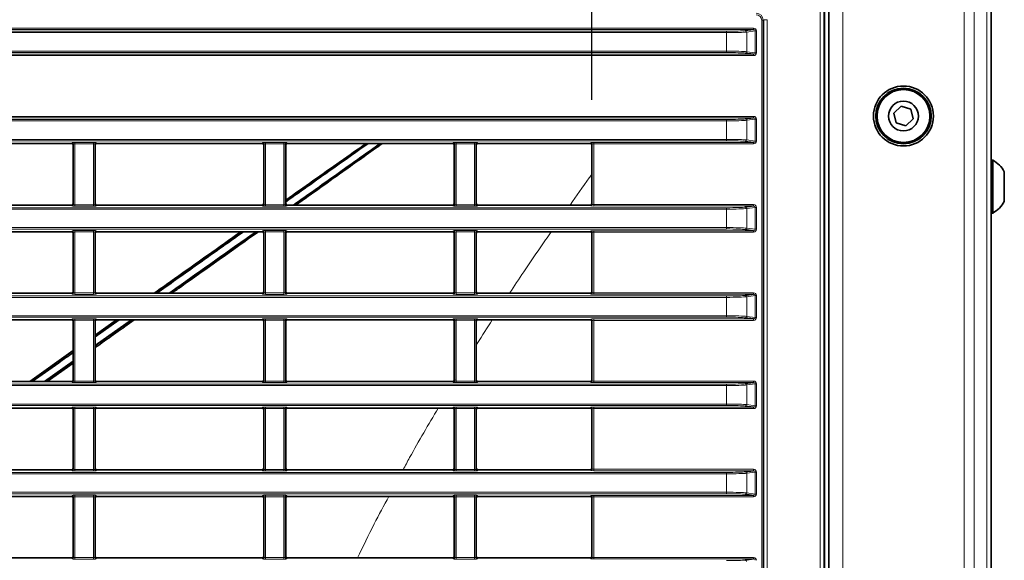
# Model space of a CAD drawing. Header units: millimetres. Extents: x 0 to 1118, y 0 to 864.
# Tile 94 of 172: x 638 to 673, y 377 to 396. Entities that reach past the tile are written whole.
import ezdxf

# ---------------------------------------------------------------- set-up
doc = ezdxf.new("R2010")
doc.units = ezdxf.units.MM
doc.layers.add('ALPHAREV', color=7, linetype='Continuous', lineweight=25)
doc.styles.add('SLDTEXTSTYLE0', font='TXT', dxfattribs={"width": 0.605})
doc.dimstyles.new('SLDDIMSTYLE0', dxfattribs={"dimtxt": 3.175, "dimasz": 4.572, "dimexe": 0, "dimexo": 0.0625, "dimgap": 0.79375, "dimtad": 0, "dimtih": 1, "dimtoh": 1, "dimdec": 1, "dimlfac": 4, "dimrnd": 1e-09, "dimzin": 12, "dimdsep": 46, "dimtxsty": 'SLDTEXTSTYLE0', "dimsah": 1, "dimcen": 0.09, "dimadec": 0, "dimazin": 3, "dimtfac": 1, "dimtofl": 0, "dimtmove": 0, "dimatfit": 3, "dimfxl": 1, "dimfrac": 2, "dimtolj": 1, "dimtzin": 12, "dimarcsym": 0})

# ---------------------------------------------------------------- blocks, each defined once
blk = doc.blocks.new('_D_6')
at = {"layer": 'ALPHAREV'}
for p, q in [((594.429, 424.932), (593.338, 424.932)), ((593.338, 424.932), (593.338, 420.059)), ((602.918, 424.932), (604.009, 424.932)), ((604.009, 424.932), (604.009, 420.059)), ((527.98, 393.285), (527.98, 424.096)), ((658.453, 393.285), (658.453, 424.096)), ((527.98, 422.495), (580.607, 422.495)), ((658.453, 422.495), (605.826, 422.495)), ((593.338, 420.059), (594.429, 420.059)), ((604.009, 420.059), (602.918, 420.059))]:
    blk.add_line(p, q, dxfattribs=at)
for points in [[(527.98, 422.495), (532.552, 421.733), (532.552, 423.257)], [(658.453, 422.495), (653.881, 423.257), (653.881, 421.733)]]:
    blk.add_solid(points, dxfattribs=at)
at = {"layer": 'ALPHAREV', "char_height": 3.175, "attachment_point": 1, "style": 'SLDTEXTSTYLE0'}
for s, insert in [('521.9', (581.332, 424.152)), ('20.5', (594.429, 424.152))]:
    blk.add_mtext(s, dxfattribs=dict(at, insert=insert))

msp = doc.modelspace()

# ---------------------------------------------------------------- linework, layer by layer
at = {"color": 7, "linetype": 'Continuous', "lineweight": 18}
for p, q in [((666.544, 321.157), (666.544, 400.758)), ((666.669, 400.758), (666.669, 321.157)), ((667.341, 322.082), (667.341, 399.832)), ((671.634, 322.082), (671.634, 399.832)), ((671.988, 322.082), (671.988, 399.832)), ((672.445, 322.082), (672.445, 399.832)), ((664.467, 396.096), (664.517, 396.096)), ((664.467, 325.819), (664.467, 396.096)), ((664.54, 396.118), (664.517, 396.096)), ((664.517, 396.096), (664.517, 325.819)), ((664.54, 325.796), (664.54, 396.118)), ((664.665, 396.118), (664.54, 396.118)), ((664.665, 396.118), (664.665, 325.796)), ((555.442, 395.709), (663.222, 395.709)), ((663.222, 395.659), (555.442, 395.659)), ((555.466, 395.82), (664.178, 395.82)), ((664.178, 395.77), (555.466, 395.77)), ((663.222, 395.709), (663.222, 395.659)), ((663.222, 395.005), (663.222, 395.659)), ((664.235, 395.721), (663.935, 395.68)), ((663.935, 395.68), (663.935, 394.984)), ((664.178, 395.77), (664.178, 395.82)), ((664.235, 394.944), (664.235, 395.721)), ((664.235, 395.721), (664.282, 395.721)), ((664.282, 395.721), (664.282, 394.944)), ((522.255, 394.895), (664.178, 394.895)), ((664.178, 394.845), (522.255, 394.845)), ((523.211, 395.005), (663.222, 395.005)), ((663.222, 394.955), (523.211, 394.955)), ((663.222, 394.955), (663.222, 395.005)), ((663.935, 394.984), (664.235, 394.944)), ((664.178, 394.895), (664.178, 394.845)), ((664.235, 394.944), (664.282, 394.944)), ((522.255, 392.695), (664.178, 392.695)), ((664.178, 392.645), (522.255, 392.645)), ((523.211, 392.584), (663.222, 392.584)), ((663.222, 392.534), (523.211, 392.534)), ((663.222, 392.534), (663.222, 392.584)), ((663.222, 391.88), (663.222, 392.534)), ((664.235, 392.596), (663.935, 392.555)), ((663.935, 392.555), (663.935, 391.859)), ((664.178, 392.645), (664.178, 392.695)), ((664.235, 391.819), (664.235, 392.596)), ((664.235, 392.596), (664.282, 392.596)), ((664.282, 392.596), (664.282, 391.819)), ((523.211, 391.88), (663.222, 391.88)), ((663.222, 391.83), (523.211, 391.83)), ((640.027, 391.735), (640.041, 391.77)), ((640.091, 391.72), (640.077, 391.685)), ((640.091, 389.569), (640.091, 391.72)), ((640.141, 391.774), (640.792, 391.774)), ((640.141, 391.724), (640.141, 391.774)), ((640.792, 391.724), (640.141, 391.724)), ((640.141, 391.724), (640.141, 389.565)), ((640.792, 391.724), (640.792, 391.774)), ((640.792, 389.565), (640.792, 391.724)), ((640.842, 391.72), (640.842, 389.569)), ((640.856, 391.685), (640.842, 391.72)), ((640.892, 391.77), (640.906, 391.735)), ((646.777, 391.735), (646.791, 391.77)), ((646.841, 391.72), (646.827, 391.685)), ((646.841, 389.569), (646.841, 391.72)), ((646.891, 391.774), (647.542, 391.774)), ((646.891, 391.724), (646.891, 391.774)), ((647.542, 391.724), (646.891, 391.724)), ((646.891, 391.724), (646.891, 389.565)), ((647.542, 391.724), (647.542, 391.774)), ((647.542, 389.565), (647.542, 391.724)), ((647.592, 391.72), (647.592, 389.569)), ((647.606, 391.685), (647.592, 391.72)), ((647.642, 391.77), (647.656, 391.735)), ((653.527, 391.735), (653.541, 391.77)), ((653.591, 391.72), (653.577, 391.685)), ((653.591, 389.569), (653.591, 391.72)), ((653.641, 391.774), (654.292, 391.774)), ((653.641, 391.724), (653.641, 391.774)), ((654.292, 391.724), (653.641, 391.724)), ((653.641, 391.724), (653.641, 389.565)), ((654.292, 391.724), (654.292, 391.774)), ((654.292, 389.565), (654.292, 391.724)), ((654.342, 391.72), (654.342, 389.569)), ((654.356, 391.685), (654.342, 391.72)), ((654.392, 391.77), (654.406, 391.735)), ((658.403, 391.735), (658.416, 391.766)), ((658.466, 391.716), (658.453, 391.685)), ((658.466, 389.574), (658.466, 391.716)), ((658.516, 391.77), (664.178, 391.77)), ((658.516, 391.77), (658.516, 391.72)), ((664.178, 391.72), (658.516, 391.72)), ((658.516, 391.72), (658.516, 389.57)), ((663.222, 391.83), (663.222, 391.88)), ((663.935, 391.859), (664.235, 391.819)), ((664.178, 391.77), (664.178, 391.72)), ((664.235, 391.819), (664.282, 391.819)), ((523.211, 389.459), (663.222, 389.459)), ((663.222, 389.409), (523.211, 389.409)), ((640.041, 389.519), (640.027, 389.554)), ((640.077, 389.604), (640.091, 389.569)), ((640.141, 389.515), (640.141, 389.565)), ((640.141, 389.565), (640.792, 389.565)), ((640.792, 389.515), (640.141, 389.515)), ((640.792, 389.515), (640.792, 389.565)), ((640.842, 389.569), (640.856, 389.604)), ((640.906, 389.554), (640.892, 389.519)), ((646.791, 389.519), (646.777, 389.554)), ((646.827, 389.604), (646.841, 389.569)), ((646.891, 389.515), (646.891, 389.565)), ((646.891, 389.565), (647.542, 389.565)), ((647.542, 389.515), (646.891, 389.515)), ((647.542, 389.515), (647.542, 389.565)), ((647.592, 389.569), (647.606, 389.604)), ((647.656, 389.554), (647.642, 389.519)), ((653.541, 389.519), (653.527, 389.554)), ((653.577, 389.604), (653.591, 389.569)), ((653.641, 389.515), (653.641, 389.565)), ((653.641, 389.565), (654.292, 389.565)), ((654.292, 389.515), (653.641, 389.515)), ((654.292, 389.515), (654.292, 389.565)), ((654.342, 389.569), (654.356, 389.604)), ((654.406, 389.554), (654.392, 389.519)), ((658.416, 389.524), (658.403, 389.554)), ((658.453, 389.604), (658.466, 389.574)), ((658.516, 389.52), (658.516, 389.57)), ((658.516, 389.57), (664.178, 389.57)), ((664.178, 389.52), (658.516, 389.52)), ((663.222, 389.409), (663.222, 389.459)), ((663.222, 388.755), (663.222, 389.409)), ((664.235, 389.471), (663.935, 389.43)), ((663.935, 389.43), (663.935, 388.734)), ((664.178, 389.52), (664.178, 389.57)), ((664.235, 388.694), (664.235, 389.471)), ((664.235, 389.471), (664.282, 389.471)), ((664.282, 389.471), (664.282, 388.694)), ((523.211, 388.755), (663.222, 388.755)), ((663.222, 388.705), (523.211, 388.705)), ((640.027, 388.61), (640.041, 388.645)), ((640.091, 388.595), (640.077, 388.56)), ((640.091, 386.444), (640.091, 388.595)), ((640.141, 388.649), (640.792, 388.649)), ((640.141, 388.649), (640.141, 388.599)), ((640.792, 388.599), (640.141, 388.599)), ((640.141, 388.599), (640.141, 386.44)), ((640.792, 388.649), (640.792, 388.599)), ((640.792, 386.44), (640.792, 388.599)), ((640.842, 388.595), (640.842, 386.444)), ((640.856, 388.56), (640.842, 388.595)), ((640.892, 388.645), (640.906, 388.61)), ((646.777, 388.61), (646.791, 388.645)), ((646.841, 388.595), (646.827, 388.56)), ((646.841, 386.444), (646.841, 388.595)), ((646.891, 388.649), (647.542, 388.649)), ((646.891, 388.649), (646.891, 388.599)), ((647.542, 388.599), (646.891, 388.599)), ((646.891, 388.599), (646.891, 386.44)), ((647.542, 388.649), (647.542, 388.599)), ((647.542, 386.44), (647.542, 388.599)), ((647.592, 388.595), (647.592, 386.444)), ((647.606, 388.56), (647.592, 388.595)), ((647.642, 388.645), (647.656, 388.61)), ((653.527, 388.61), (653.541, 388.645)), ((653.591, 388.595), (653.577, 388.56)), ((653.591, 386.444), (653.591, 388.595)), ((653.641, 388.649), (654.292, 388.649)), ((653.641, 388.649), (653.641, 388.599)), ((654.292, 388.599), (653.641, 388.599)), ((653.641, 388.599), (653.641, 386.44)), ((654.292, 388.649), (654.292, 388.599)), ((654.292, 386.44), (654.292, 388.599)), ((654.342, 388.595), (654.342, 386.444)), ((654.356, 388.56), (654.342, 388.595)), ((654.392, 388.645), (654.406, 388.61)), ((658.403, 388.61), (658.416, 388.641)), ((658.466, 388.591), (658.453, 388.56)), ((658.466, 386.449), (658.466, 388.591)), ((658.516, 388.645), (664.178, 388.645)), ((658.516, 388.645), (658.516, 388.595)), ((664.178, 388.595), (658.516, 388.595)), ((658.516, 388.595), (658.516, 386.445)), ((663.222, 388.705), (663.222, 388.755)), ((663.935, 388.734), (664.235, 388.694)), ((664.178, 388.645), (664.178, 388.595)), ((664.235, 388.694), (664.282, 388.694)), ((640.077, 386.479), (640.091, 386.444)), ((640.842, 386.444), (640.856, 386.479)), ((646.827, 386.479), (646.841, 386.444)), ((647.592, 386.444), (647.606, 386.479)), ((653.577, 386.479), (653.591, 386.444)), ((654.342, 386.444), (654.356, 386.479)), ((658.453, 386.479), (658.466, 386.449)), ((523.211, 386.334), (663.222, 386.334)), ((663.222, 386.284), (523.211, 386.284)), ((640.041, 386.394), (640.027, 386.429)), ((640.141, 386.44), (640.792, 386.44)), ((640.141, 386.44), (640.141, 386.39)), ((640.792, 386.39), (640.141, 386.39)), ((640.792, 386.44), (640.792, 386.39)), ((640.906, 386.429), (640.892, 386.394)), ((646.791, 386.394), (646.777, 386.429)), ((646.891, 386.44), (646.891, 386.39)), ((646.891, 386.44), (647.542, 386.44)), ((647.542, 386.39), (646.891, 386.39)), ((647.542, 386.44), (647.542, 386.39)), ((647.656, 386.429), (647.642, 386.394)), ((653.541, 386.394), (653.527, 386.429)), ((653.641, 386.44), (654.292, 386.44)), ((653.641, 386.44), (653.641, 386.39)), ((654.292, 386.39), (653.641, 386.39)), ((654.292, 386.44), (654.292, 386.39)), ((654.406, 386.429), (654.392, 386.394)), ((658.416, 386.399), (658.403, 386.429)), ((658.516, 386.395), (658.516, 386.445)), ((658.516, 386.445), (664.178, 386.445)), ((664.178, 386.395), (658.516, 386.395)), ((663.222, 386.284), (663.222, 386.334)), ((663.222, 385.63), (663.222, 386.284)), ((664.235, 386.346), (663.935, 386.305)), ((663.935, 386.305), (663.935, 385.609)), ((664.178, 386.395), (664.178, 386.445)), ((664.235, 385.569), (664.235, 386.346)), ((664.235, 386.346), (664.282, 386.346)), ((664.282, 386.346), (664.282, 385.569)), ((523.211, 385.63), (663.222, 385.63)), ((663.222, 385.58), (523.211, 385.58)), ((640.027, 385.485), (640.041, 385.52)), ((640.091, 385.47), (640.077, 385.435)), ((640.091, 383.319), (640.091, 385.47)), ((640.141, 385.524), (640.792, 385.524)), ((640.141, 385.524), (640.141, 385.474)), ((640.792, 385.474), (640.141, 385.474)), ((640.141, 385.474), (640.141, 383.315)), ((640.792, 385.524), (640.792, 385.474)), ((640.792, 383.315), (640.792, 385.474)), ((640.842, 385.47), (640.842, 383.319)), ((640.856, 385.435), (640.842, 385.47)), ((640.892, 385.52), (640.906, 385.485)), ((646.777, 385.485), (646.791, 385.52)), ((646.841, 385.47), (646.827, 385.435)), ((646.841, 383.319), (646.841, 385.47)), ((646.891, 385.524), (647.542, 385.524)), ((646.891, 385.524), (646.891, 385.474)), ((647.542, 385.474), (646.891, 385.474)), ((646.891, 385.474), (646.891, 383.315)), ((647.542, 385.524), (647.542, 385.474)), ((647.542, 383.315), (647.542, 385.474)), ((647.592, 385.47), (647.592, 383.319)), ((647.606, 385.435), (647.592, 385.47)), ((647.642, 385.52), (647.656, 385.485)), ((653.527, 385.485), (653.541, 385.52)), ((653.591, 385.47), (653.577, 385.435)), ((653.591, 383.319), (653.591, 385.47)), ((653.641, 385.524), (654.292, 385.524)), ((653.641, 385.524), (653.641, 385.474)), ((654.292, 385.474), (653.641, 385.474)), ((653.641, 385.474), (653.641, 383.315)), ((654.292, 385.524), (654.292, 385.474)), ((654.292, 383.315), (654.292, 385.474)), ((654.342, 385.47), (654.342, 383.319)), ((654.356, 385.435), (654.342, 385.47)), ((654.392, 385.52), (654.406, 385.485)), ((658.403, 385.485), (658.416, 385.516)), ((658.466, 385.466), (658.453, 385.435)), ((658.466, 383.324), (658.466, 385.466)), ((658.516, 385.52), (664.178, 385.52)), ((658.516, 385.52), (658.516, 385.47)), ((664.178, 385.47), (658.516, 385.47)), ((658.516, 385.47), (658.516, 383.32)), ((663.222, 385.58), (663.222, 385.63)), ((663.935, 385.609), (664.235, 385.569)), ((664.178, 385.52), (664.178, 385.47)), ((664.235, 385.569), (664.282, 385.569)), ((640.077, 383.354), (640.091, 383.319)), ((640.842, 383.319), (640.856, 383.354)), ((646.827, 383.354), (646.841, 383.319)), ((647.592, 383.319), (647.606, 383.354)), ((653.554, 383.289), (653.606, 383.375)), ((653.577, 383.354), (653.591, 383.319)), ((654.342, 383.319), (654.356, 383.354)), ((658.453, 383.354), (658.466, 383.324)), ((523.211, 383.209), (663.222, 383.209)), ((663.222, 383.159), (523.211, 383.159)), ((640.041, 383.269), (640.027, 383.304)), ((640.141, 383.315), (640.141, 383.265)), ((640.141, 383.315), (640.792, 383.315)), ((640.792, 383.265), (640.141, 383.265)), ((640.792, 383.315), (640.792, 383.265)), ((640.906, 383.304), (640.892, 383.269)), ((646.791, 383.269), (646.777, 383.304)), ((646.891, 383.315), (647.542, 383.315)), ((646.891, 383.315), (646.891, 383.265)), ((647.542, 383.265), (646.891, 383.265)), ((647.542, 383.315), (647.542, 383.265)), ((647.656, 383.304), (647.642, 383.269)), ((653.541, 383.269), (653.527, 383.304)), ((653.641, 383.315), (653.641, 383.265)), ((653.641, 383.315), (654.292, 383.315)), ((654.292, 383.265), (653.641, 383.265)), ((654.292, 383.315), (654.292, 383.265)), ((654.406, 383.304), (654.392, 383.269)), ((658.416, 383.274), (658.403, 383.304)), ((658.516, 383.27), (658.516, 383.32)), ((658.516, 383.32), (664.178, 383.32)), ((664.178, 383.27), (658.516, 383.27)), ((663.222, 383.159), (663.222, 383.209)), ((663.222, 382.505), (663.222, 383.159)), ((664.235, 383.221), (663.935, 383.18)), ((663.935, 383.18), (663.935, 382.484)), ((664.178, 383.27), (664.178, 383.32)), ((664.235, 382.444), (664.235, 383.221)), ((664.235, 383.221), (664.282, 383.221)), ((664.282, 383.221), (664.282, 382.444)), ((523.211, 382.505), (663.222, 382.505)), ((663.222, 382.455), (523.211, 382.455)), ((640.027, 382.36), (640.041, 382.395)), ((640.091, 382.345), (640.077, 382.31)), ((640.091, 380.194), (640.091, 382.345)), ((640.141, 382.399), (640.792, 382.399)), ((640.141, 382.399), (640.141, 382.349)), ((640.792, 382.349), (640.141, 382.349)), ((640.141, 382.349), (640.141, 380.19)), ((640.792, 382.399), (640.792, 382.349)), ((640.792, 380.19), (640.792, 382.349)), ((640.842, 382.345), (640.842, 380.194)), ((640.856, 382.31), (640.842, 382.345)), ((640.892, 382.395), (640.906, 382.36)), ((646.777, 382.36), (646.791, 382.395)), ((646.841, 382.345), (646.827, 382.31)), ((646.841, 380.194), (646.841, 382.345)), ((646.891, 382.399), (647.542, 382.399)), ((646.891, 382.399), (646.891, 382.349)), ((647.542, 382.349), (646.891, 382.349)), ((646.891, 382.349), (646.891, 380.19)), ((647.542, 382.399), (647.542, 382.349)), ((647.542, 380.19), (647.542, 382.349)), ((647.592, 382.345), (647.592, 380.194)), ((647.606, 382.31), (647.592, 382.345)), ((647.642, 382.395), (647.656, 382.36)), ((653.527, 382.36), (653.541, 382.395)), ((653.591, 382.345), (653.577, 382.31)), ((653.591, 380.194), (653.591, 382.345)), ((653.641, 382.399), (654.292, 382.399)), ((653.641, 382.399), (653.641, 382.349)), ((654.292, 382.349), (653.641, 382.349)), ((653.641, 382.349), (653.641, 380.19)), ((654.292, 382.399), (654.292, 382.349)), ((654.292, 380.19), (654.292, 382.349)), ((654.342, 382.345), (654.342, 380.194)), ((654.356, 382.31), (654.342, 382.345)), ((654.392, 382.395), (654.406, 382.36)), ((658.403, 382.36), (658.416, 382.391)), ((658.466, 382.341), (658.453, 382.31)), ((658.466, 380.199), (658.466, 382.341)), ((658.516, 382.395), (664.178, 382.395)), ((658.516, 382.395), (658.516, 382.345)), ((664.178, 382.345), (658.516, 382.345)), ((658.516, 382.345), (658.516, 380.195)), ((663.222, 382.455), (663.222, 382.505)), ((663.935, 382.484), (664.235, 382.444)), ((664.178, 382.395), (664.178, 382.345)), ((664.235, 382.444), (664.282, 382.444)), ((640.077, 380.229), (640.091, 380.194)), ((640.141, 380.19), (640.792, 380.19)), ((640.141, 380.19), (640.141, 380.14)), ((640.792, 380.19), (640.792, 380.14)), ((640.842, 380.194), (640.856, 380.229)), ((646.827, 380.229), (646.841, 380.194)), ((646.891, 380.19), (646.891, 380.14)), ((646.891, 380.19), (647.542, 380.19)), ((647.542, 380.19), (647.542, 380.14)), ((647.592, 380.194), (647.606, 380.229)), ((653.577, 380.229), (653.591, 380.194)), ((653.641, 380.19), (653.641, 380.14)), ((653.641, 380.19), (654.292, 380.19)), ((654.292, 380.19), (654.292, 380.14)), ((654.342, 380.194), (654.356, 380.229)), ((658.453, 380.229), (658.466, 380.199)), ((658.516, 380.145), (658.516, 380.195)), ((658.516, 380.195), (664.178, 380.195)), ((664.178, 380.145), (664.178, 380.195)), ((523.211, 380.084), (663.222, 380.084)), ((663.222, 380.034), (523.211, 380.034)), ((640.041, 380.144), (640.027, 380.179)), ((640.792, 380.14), (640.141, 380.14)), ((640.906, 380.179), (640.892, 380.144)), ((646.791, 380.144), (646.777, 380.179)), ((647.542, 380.14), (646.891, 380.14)), ((647.656, 380.179), (647.642, 380.144)), ((653.541, 380.144), (653.527, 380.179)), ((654.292, 380.14), (653.641, 380.14)), ((654.406, 380.179), (654.392, 380.144)), ((658.416, 380.149), (658.403, 380.179)), ((664.178, 380.145), (658.516, 380.145)), ((663.222, 380.034), (663.222, 380.084)), ((663.222, 379.38), (663.222, 380.034)), ((664.235, 380.096), (663.935, 380.055)), ((663.935, 380.055), (663.935, 379.359)), ((664.235, 379.319), (664.235, 380.096)), ((664.235, 380.096), (664.282, 380.096)), ((664.282, 380.096), (664.282, 379.319)), ((523.211, 379.38), (663.222, 379.38)), ((663.222, 379.33), (523.211, 379.33)), ((640.027, 379.235), (640.041, 379.27)), ((640.091, 379.22), (640.077, 379.185)), ((640.091, 377.069), (640.091, 379.22)), ((640.141, 379.274), (640.792, 379.274)), ((640.141, 379.274), (640.141, 379.224)), ((640.792, 379.224), (640.141, 379.224)), ((640.141, 379.224), (640.141, 377.065)), ((640.792, 379.274), (640.792, 379.224)), ((640.792, 377.065), (640.792, 379.224)), ((640.842, 379.22), (640.842, 377.069)), ((640.856, 379.185), (640.842, 379.22)), ((640.892, 379.27), (640.906, 379.235)), ((646.777, 379.235), (646.791, 379.27)), ((646.841, 379.22), (646.827, 379.185)), ((646.841, 377.069), (646.841, 379.22)), ((646.891, 379.274), (647.542, 379.274)), ((646.891, 379.274), (646.891, 379.224)), ((647.542, 379.224), (646.891, 379.224)), ((646.891, 379.224), (646.891, 377.065)), ((647.542, 379.274), (647.542, 379.224)), ((647.542, 377.065), (647.542, 379.224)), ((647.592, 379.22), (647.592, 377.069)), ((647.606, 379.185), (647.592, 379.22)), ((647.642, 379.27), (647.656, 379.235)), ((653.527, 379.235), (653.541, 379.27)), ((653.591, 379.22), (653.577, 379.185)), ((653.591, 377.069), (653.591, 379.22)), ((653.641, 379.274), (654.292, 379.274)), ((653.641, 379.274), (653.641, 379.224)), ((654.292, 379.224), (653.641, 379.224)), ((653.641, 379.224), (653.641, 377.065)), ((654.292, 379.274), (654.292, 379.224)), ((654.292, 377.065), (654.292, 379.224)), ((654.342, 379.22), (654.342, 377.069)), ((654.356, 379.185), (654.342, 379.22)), ((654.392, 379.27), (654.406, 379.235)), ((658.403, 379.235), (658.416, 379.266)), ((658.466, 379.216), (658.453, 379.185)), ((658.466, 377.074), (658.466, 379.216)), ((658.516, 379.27), (664.178, 379.27)), ((658.516, 379.27), (658.516, 379.22)), ((664.178, 379.22), (658.516, 379.22)), ((658.516, 379.22), (658.516, 377.07)), ((663.222, 379.33), (663.222, 379.38)), ((663.935, 379.359), (664.235, 379.319)), ((664.178, 379.27), (664.178, 379.22)), ((664.235, 379.319), (664.282, 379.319)), ((640.041, 377.019), (640.027, 377.054)), ((640.077, 377.104), (640.091, 377.069)), ((640.141, 377.065), (640.792, 377.065)), ((640.141, 377.065), (640.141, 377.015)), ((640.792, 377.065), (640.792, 377.015)), ((640.842, 377.069), (640.856, 377.104)), ((640.906, 377.054), (640.892, 377.019)), ((646.791, 377.019), (646.777, 377.054)), ((646.827, 377.104), (646.841, 377.069)), ((646.891, 377.065), (647.542, 377.065)), ((646.891, 377.065), (646.891, 377.015)), ((647.542, 377.065), (647.542, 377.015)), ((647.592, 377.069), (647.606, 377.104)), ((647.656, 377.054), (647.642, 377.019)), ((653.541, 377.019), (653.527, 377.054)), ((653.577, 377.104), (653.591, 377.069)), ((653.641, 377.065), (654.292, 377.065)), ((653.641, 377.065), (653.641, 377.015)), ((654.292, 377.065), (654.292, 377.015)), ((654.342, 377.069), (654.356, 377.104)), ((654.406, 377.054), (654.392, 377.019)), ((658.416, 377.024), (658.403, 377.054)), ((658.453, 377.104), (658.466, 377.074)), ((658.516, 377.02), (658.516, 377.07)), ((658.516, 377.07), (664.178, 377.07)), ((664.178, 377.02), (664.178, 377.07)), ((640.792, 377.015), (640.141, 377.015)), ((647.542, 377.015), (646.891, 377.015)), ((654.292, 377.015), (653.641, 377.015)), ((664.178, 377.02), (658.516, 377.02))]:
    msp.add_line(p, q, dxfattribs=at)
at = {"color": 7, "linetype": 'Continuous', "lineweight": 35}
for p, q in [((666.686, 400.765), (666.686, 321.15)), ((666.841, 322.082), (666.841, 399.832)), ((672.591, 322.082), (672.591, 399.832)), ((663.887, 395.73), (664.178, 395.77)), ((664.178, 394.895), (663.887, 394.934)), ((669.407, 393.059), (669.144, 392.812)), ((669.144, 392.812), (669.226, 392.46)), ((669.752, 392.954), (669.407, 393.059)), ((669.834, 392.603), (669.752, 392.954)), ((663.887, 392.605), (664.178, 392.645)), ((669.226, 392.46), (669.571, 392.356)), ((669.571, 392.356), (669.834, 392.603)), ((640.027, 391.735), (634.156, 391.735)), ((646.777, 391.735), (640.906, 391.735)), ((653.527, 391.735), (647.656, 391.735)), ((658.403, 391.735), (654.406, 391.735)), ((664.178, 391.77), (663.887, 391.809)), ((640.077, 391.685), (640.077, 389.604)), ((640.856, 389.604), (640.856, 391.685)), ((646.827, 391.685), (646.827, 389.604)), ((647.606, 389.604), (647.606, 391.685)), ((653.577, 391.685), (653.577, 389.604)), ((654.356, 389.604), (654.356, 391.685)), ((658.453, 389.604), (658.453, 391.685)), ((672.656, 391.145), (672.591, 391.145)), ((672.656, 391.082), (672.656, 391.145)), ((672.656, 389.27), (672.656, 391.082)), ((673.061, 390.7), (673.061, 390.735)), ((673.061, 389.679), (673.061, 390.7)), ((634.156, 389.554), (640.027, 389.554)), ((640.906, 389.554), (646.777, 389.554)), ((647.656, 389.554), (653.527, 389.554)), ((654.406, 389.554), (658.403, 389.554)), ((663.887, 389.48), (664.178, 389.52)), ((672.591, 389.27), (672.656, 389.27)), ((634.156, 388.61), (640.027, 388.61)), ((640.077, 388.56), (640.077, 386.479)), ((640.856, 386.479), (640.856, 388.56)), ((640.906, 388.61), (646.777, 388.61)), ((646.827, 388.56), (646.827, 386.479)), ((647.606, 386.479), (647.606, 388.56)), ((647.656, 388.61), (653.527, 388.61)), ((653.577, 388.56), (653.577, 386.479)), ((654.356, 386.479), (654.356, 388.56)), ((654.406, 388.61), (658.403, 388.61)), ((658.453, 386.479), (658.453, 388.56)), ((664.178, 388.645), (663.887, 388.684)), ((634.156, 386.429), (640.027, 386.429)), ((640.906, 386.429), (646.777, 386.429)), ((647.656, 386.429), (653.527, 386.429)), ((654.406, 386.429), (658.403, 386.429)), ((663.887, 386.355), (664.178, 386.395)), ((634.156, 385.485), (640.027, 385.485)), ((640.077, 385.435), (640.077, 383.354)), ((642.144, 385.485), (640.856, 384.573)), ((640.856, 384.883), (641.705, 385.485)), ((641.613, 385.485), (640.856, 384.949)), ((640.856, 383.354), (640.856, 385.435)), ((640.906, 385.485), (646.777, 385.485)), ((646.827, 385.435), (646.827, 383.354)), ((647.606, 383.354), (647.606, 385.435)), ((647.656, 385.485), (653.527, 385.485)), ((653.577, 385.435), (653.577, 383.354)), ((654.356, 383.354), (654.356, 385.435)), ((654.406, 385.485), (658.403, 385.485)), ((658.453, 383.354), (658.453, 385.435)), ((664.178, 385.52), (663.887, 385.559)), ((640.077, 384.396), (638.537, 383.304)), ((640.077, 384.02), (639.066, 383.304)), ((640.077, 383.954), (639.16, 383.304)), ((634.156, 383.304), (640.027, 383.304)), ((640.906, 383.304), (646.777, 383.304)), ((647.656, 383.304), (653.527, 383.304)), ((654.406, 383.304), (658.403, 383.304)), ((663.887, 383.23), (664.178, 383.27)), ((634.156, 382.36), (640.027, 382.36)), ((640.077, 382.31), (640.077, 380.229)), ((640.856, 380.229), (640.856, 382.31)), ((640.906, 382.36), (646.777, 382.36)), ((646.827, 382.31), (646.827, 380.229)), ((647.606, 380.229), (647.606, 382.31)), ((647.656, 382.36), (653.527, 382.36)), ((653.577, 382.31), (653.577, 380.229)), ((654.356, 380.229), (654.356, 382.31)), ((654.406, 382.36), (658.403, 382.36)), ((658.453, 380.229), (658.453, 382.31)), ((664.178, 382.395), (663.887, 382.434)), ((634.156, 380.179), (640.027, 380.179)), ((640.906, 380.179), (646.777, 380.179)), ((647.656, 380.179), (653.527, 380.179)), ((654.406, 380.179), (658.403, 380.179)), ((663.887, 380.105), (664.178, 380.145)), ((634.156, 379.235), (640.027, 379.235)), ((640.077, 379.185), (640.077, 377.104)), ((640.856, 377.104), (640.856, 379.185)), ((640.906, 379.235), (646.777, 379.235)), ((646.827, 379.185), (646.827, 377.104)), ((647.606, 377.104), (647.606, 379.185)), ((647.656, 379.235), (653.527, 379.235)), ((653.577, 379.185), (653.577, 377.104)), ((654.356, 377.104), (654.356, 379.185)), ((654.406, 379.235), (658.403, 379.235)), ((658.453, 377.104), (658.453, 379.185)), ((664.178, 379.27), (663.887, 379.309)), ((634.156, 377.054), (640.027, 377.054)), ((640.906, 377.054), (646.777, 377.054)), ((647.656, 377.054), (653.527, 377.054)), ((654.406, 377.054), (658.403, 377.054)), ((663.887, 376.98), (664.178, 377.02))]:
    msp.add_line(p, q, dxfattribs=at)
for radius in [1.062, 0.984, 0.937, 0.528]:
    msp.add_circle((669.489, 392.707), radius, dxfattribs=at)
at = {"color": 7, "linetype": 'Continuous', "lineweight": 18}
for centre, radius, start, end in [((663.885, 395.681), 0.0496, 359.5244, 87.6561), ((663.885, 394.984), 0.0496, 272.3439, 0.4756), ((663.885, 392.556), 0.0496, 359.5244, 87.6561), ((640.041, 391.72), 0.05, 0.074, 89.9718), ((640.892, 391.72), 0.05, 90.0282, 179.926), ((646.791, 391.72), 0.05, 0.074, 89.9718), ((647.642, 391.72), 0.05, 90.0282, 179.926), ((653.541, 391.72), 0.05, 0.074, 89.9718), ((654.392, 391.72), 0.05, 90.0282, 179.926), ((658.416, 391.716), 0.05, 0.074, 89.9718), ((663.885, 391.859), 0.0496, 272.3439, 0.4756), ((640.041, 389.569), 0.05, 270.0282, 359.926), ((640.892, 389.569), 0.05, 180.074, 269.9718), ((646.791, 389.569), 0.05, 270.0282, 359.926), ((647.642, 389.569), 0.05, 180.074, 269.9718), ((653.541, 389.569), 0.05, 270.0282, 359.926), ((654.392, 389.569), 0.05, 180.074, 269.9718), ((658.416, 389.574), 0.05, 270.0282, 359.926), ((663.885, 389.431), 0.0496, 359.5244, 87.6561), ((640.041, 388.595), 0.05, 0.074, 89.9718), ((640.892, 388.595), 0.05, 90.0282, 179.926), ((646.791, 388.595), 0.05, 0.074, 89.9718), ((647.642, 388.595), 0.05, 90.0282, 179.926), ((653.541, 388.595), 0.05, 0.074, 89.9718), ((654.392, 388.595), 0.05, 90.0282, 179.926), ((658.416, 388.591), 0.05, 0.074, 89.9718), ((663.885, 388.734), 0.0496, 272.3439, 0.4756), ((640.041, 386.444), 0.05, 270.0282, 359.926), ((640.892, 386.444), 0.05, 180.074, 269.9718), ((646.791, 386.444), 0.05, 270.0282, 359.926), ((647.642, 386.444), 0.05, 180.074, 269.9718), ((653.541, 386.444), 0.05, 270.0282, 359.926), ((654.392, 386.444), 0.05, 180.074, 269.9718), ((658.416, 386.449), 0.05, 270.0282, 359.926), ((663.885, 386.306), 0.0496, 359.5244, 87.6561), ((640.041, 385.47), 0.05, 0.074, 89.9718), ((640.892, 385.47), 0.05, 90.0282, 179.926), ((646.791, 385.47), 0.05, 0.074, 89.9718), ((647.642, 385.47), 0.05, 90.0282, 179.926), ((653.541, 385.47), 0.05, 0.074, 89.9718), ((654.392, 385.47), 0.05, 90.0282, 179.926), ((658.416, 385.466), 0.05, 0.074, 89.9718), ((663.885, 385.609), 0.0496, 272.3439, 0.4756), ((640.041, 383.319), 0.05, 270.0282, 359.926), ((640.892, 383.319), 0.05, 180.074, 269.9718), ((646.791, 383.319), 0.05, 270.0282, 359.926), ((647.642, 383.319), 0.05, 180.074, 269.9718), ((653.541, 383.319), 0.05, 270.0282, 359.926), ((654.392, 383.319), 0.05, 180.074, 269.9718), ((658.416, 383.324), 0.05, 270.0282, 359.926), ((663.885, 383.181), 0.0496, 359.5244, 87.6561), ((640.041, 382.345), 0.05, 0.074, 89.9718), ((640.892, 382.345), 0.05, 90.0282, 179.926), ((646.791, 382.345), 0.05, 0.074, 89.9718), ((647.642, 382.345), 0.05, 90.0282, 179.926), ((653.541, 382.345), 0.05, 0.074, 89.9718), ((654.392, 382.345), 0.05, 90.0282, 179.926), ((658.416, 382.341), 0.05, 0.074, 89.9718), ((663.885, 382.484), 0.0496, 272.3439, 0.4756), ((640.041, 380.194), 0.05, 270.0282, 359.926), ((640.892, 380.194), 0.05, 180.074, 269.9718), ((646.791, 380.194), 0.05, 270.0282, 359.926), ((647.642, 380.194), 0.05, 180.074, 269.9718), ((653.541, 380.194), 0.05, 270.0282, 359.926), ((654.392, 380.194), 0.05, 180.074, 269.9718), ((658.416, 380.199), 0.05, 270.0282, 359.926), ((663.885, 380.056), 0.0496, 359.5244, 87.6561), ((640.041, 379.22), 0.05, 0.074, 89.9718), ((640.892, 379.22), 0.05, 90.0282, 179.926), ((646.791, 379.22), 0.05, 0.074, 89.9718), ((647.642, 379.22), 0.05, 90.0282, 179.926), ((653.541, 379.22), 0.05, 0.074, 89.9718), ((654.392, 379.22), 0.05, 90.0282, 179.926), ((658.416, 379.216), 0.05, 0.074, 89.9718), ((663.885, 379.359), 0.0496, 272.3439, 0.4756), ((640.041, 377.069), 0.05, 270.0282, 359.926), ((640.892, 377.069), 0.05, 180.074, 269.9718), ((646.791, 377.069), 0.05, 270.0282, 359.926), ((647.642, 377.069), 0.05, 180.074, 269.9718), ((653.541, 377.069), 0.05, 270.0282, 359.926), ((654.392, 377.069), 0.05, 180.074, 269.9718), ((658.416, 377.074), 0.05, 270.0282, 359.926), ((663.885, 376.931), 0.0496, 359.5244, 87.6561)]:
    msp.add_arc(centre, radius, start, end, dxfattribs=at)
at = {"color": 7, "linetype": 'Continuous', "lineweight": 35}
for start, end in [(29.2162, 60.1179), (299.8821, 330.7838)]:
    msp.add_arc((672.118, 390.207), 1.081, start, end, dxfattribs=at)
at = {"color": 7, "linetype": 'Continuous', "lineweight": 18}
for centre, major_axis, ratio, start_param, end_param in [((664.267, 396.096), (0.177, 0.177), 0.999817, 5.497939, 7.068431), ((664.267, 396.096), (-0.141, -0.141), 0.999695, 2.356347, 3.926839), ((663.222, 395.74), (0.7, 0), 0.043661, 4.712389, 5.969026), ((663.222, 395.69), (0.75, 0), 0.04075, 4.712389, 5.969026), ((664.177, 395.719), (-0.104, -0.014), 0.950238, 3.014592, 4.571909), ((664.177, 395.719), (0.0572, 0.0077), 0.866177, 6.156185, 7.713502), ((663.222, 394.975), (0.75, 0), 0.04075, 0.314159, 1.570796), ((663.222, 394.925), (0.7, 0), 0.043661, 0.314159, 1.570796), ((664.177, 394.945), (0.0572, -0.0077), 0.866177, 4.852869, 6.410186), ((664.177, 394.945), (0.104, -0.014), 0.950238, 4.852869, 6.410186), ((663.222, 392.615), (0.7, 0), 0.043661, 4.712389, 5.969026), ((663.222, 392.565), (0.75, 0), 0.04075, 4.712389, 5.969026), ((664.177, 392.594), (0.104, 0.014), 0.950238, 6.156185, 7.713502), ((664.177, 392.594), (0.0572, 0.0077), 0.866177, 6.156185, 7.713502), ((640.141, 391.77), (0.1, 0), 0.043661, 1.570796, 3.124139), ((640.141, 391.72), (0.05, 0), 0.087322, 1.570796, 3.124139), ((640.792, 391.77), (0.1, 0), 0.043661, 0.017453, 1.570796), ((640.792, 391.72), (0.05, 0), 0.087322, 0.017453, 1.570796), ((646.891, 391.77), (0.1, 0), 0.043661, 1.570796, 3.124139), ((646.891, 391.72), (0.05, 0), 0.087322, 1.570796, 3.124139), ((647.542, 391.77), (0.1, 0), 0.043661, 0.017453, 1.570796), ((647.542, 391.72), (0.05, 0), 0.087322, 0.017453, 1.570796), ((653.641, 391.77), (0.1, 0), 0.043661, 1.570796, 3.124139), ((653.641, 391.72), (0.05, 0), 0.087322, 1.570796, 3.124139), ((654.292, 391.77), (0.1, 0), 0.043661, 0.017453, 1.570796), ((654.292, 391.72), (0.05, 0), 0.087322, 0.017453, 1.570796), ((658.516, 391.766), (0.1, 0), 0.043661, 1.570796, 3.124139), ((658.516, 391.716), (0.05, 0), 0.087322, 1.570796, 3.124139), ((663.222, 391.85), (0.75, 0), 0.04075, 0.314159, 1.570796), ((663.222, 391.8), (0.7, 0), 0.043661, 0.314159, 1.570796), ((664.177, 391.82), (0.0572, -0.0077), 0.866177, 4.852869, 6.410186), ((664.177, 391.82), (0.104, -0.014), 0.950238, 4.852869, 6.410186), ((640.141, 389.52), (0.1, 0), 0.043661, 3.159046, 4.712389), ((640.141, 389.57), (0.05, 0), 0.087322, 3.159046, 4.712389), ((640.792, 389.57), (0.05, 0), 0.087322, 4.712389, 6.265732), ((640.792, 389.52), (0.1, 0), 0.043661, 4.712389, 6.265732), ((646.891, 389.52), (0.1, 0), 0.043661, 3.159046, 4.712389), ((646.891, 389.57), (0.05, 0), 0.087322, 3.159046, 4.712389), ((647.542, 389.57), (0.05, 0), 0.087322, 4.712389, 6.265732), ((647.542, 389.52), (0.1, 0), 0.043661, 4.712389, 6.265732), ((653.641, 389.52), (0.1, 0), 0.043661, 3.159046, 4.712389), ((653.641, 389.57), (0.05, 0), 0.087322, 3.159046, 4.712389), ((654.292, 389.57), (0.05, 0), 0.087322, 4.712389, 6.265732), ((654.292, 389.52), (0.1, 0), 0.043661, 4.712389, 6.265732), ((658.516, 389.524), (0.1, 0), 0.043661, 3.159046, 4.712389), ((658.516, 389.574), (0.05, 0), 0.087322, 3.159046, 4.712389), ((663.222, 389.49), (0.7, 0), 0.043661, 4.712389, 5.969026), ((663.222, 389.44), (0.75, 0), 0.04075, 4.712389, 5.969026), ((664.177, 389.469), (0.104, 0.014), 0.950238, 6.156185, 7.713502), ((664.177, 389.469), (0.0572, 0.0077), 0.866177, 6.156185, 7.713502), ((640.141, 388.645), (0.1, 0), 0.043661, 1.570796, 3.124139), ((640.141, 388.595), (0.05, 0), 0.087322, 1.570796, 3.124139), ((640.792, 388.645), (0.1, 0), 0.043661, 0.017453, 1.570796), ((640.792, 388.595), (0.05, 0), 0.087322, 0.017453, 1.570796), ((646.891, 388.645), (0.1, 0), 0.043661, 1.570796, 3.124139), ((646.891, 388.595), (0.05, 0), 0.087322, 1.570796, 3.124139), ((647.542, 388.645), (0.1, 0), 0.043661, 0.017453, 1.570796), ((647.542, 388.595), (0.05, 0), 0.087322, 0.017453, 1.570796), ((653.641, 388.645), (0.1, 0), 0.043661, 1.570796, 3.124139), ((653.641, 388.595), (0.05, 0), 0.087322, 1.570796, 3.124139), ((654.292, 388.645), (0.1, 0), 0.043661, 0.017453, 1.570796), ((654.292, 388.595), (0.05, 0), 0.087322, 0.017453, 1.570796), ((658.516, 388.641), (0.1, 0), 0.043661, 1.570796, 3.124139), ((658.516, 388.591), (0.05, 0), 0.087322, 1.570796, 3.124139), ((663.222, 388.725), (0.75, 0), 0.04075, 0.314159, 1.570796), ((663.222, 388.675), (0.7, 0), 0.043661, 0.314159, 1.570796), ((664.177, 388.695), (0.0572, -0.0077), 0.866177, 4.852869, 6.410186), ((664.177, 388.695), (0.104, -0.014), 0.950238, 4.852869, 6.410186), ((640.141, 386.395), (0.1, 0), 0.043661, 3.159046, 4.712389), ((640.141, 386.445), (0.05, 0), 0.087322, 3.159046, 4.712389), ((640.792, 386.445), (0.05, 0), 0.087322, 4.712389, 6.265732), ((640.792, 386.395), (0.1, 0), 0.043661, 4.712389, 6.265732), ((646.891, 386.395), (0.1, 0), 0.043661, 3.159046, 4.712389), ((646.891, 386.445), (0.05, 0), 0.087322, 3.159046, 4.712389), ((647.542, 386.445), (0.05, 0), 0.087322, 4.712389, 6.265732), ((647.542, 386.395), (0.1, 0), 0.043661, 4.712389, 6.265732), ((653.641, 386.395), (0.1, 0), 0.043661, 3.159046, 4.712389), ((653.641, 386.445), (0.05, 0), 0.087322, 3.159046, 4.712389), ((654.292, 386.445), (0.05, 0), 0.087322, 4.712389, 6.265732), ((654.292, 386.395), (0.1, 0), 0.043661, 4.712389, 6.265732), ((658.516, 386.399), (0.1, 0), 0.043661, 3.159046, 4.712389), ((658.516, 386.449), (0.05, 0), 0.087322, 3.159046, 4.712389), ((663.222, 386.365), (0.7, 0), 0.043661, 4.712389, 5.969026), ((663.222, 386.315), (0.75, 0), 0.04075, 4.712389, 5.969026), ((664.177, 386.344), (0.104, 0.014), 0.950238, 6.156185, 7.713502), ((664.177, 386.344), (0.0572, 0.0077), 0.866177, 6.156185, 7.713502), ((640.141, 385.52), (0.1, 0), 0.043661, 1.570796, 3.124139), ((640.141, 385.47), (0.05, 0), 0.087322, 1.570796, 3.124139), ((640.792, 385.52), (0.1, 0), 0.043661, 0.017453, 1.570796), ((640.792, 385.47), (0.05, 0), 0.087322, 0.017453, 1.570796), ((646.891, 385.52), (0.1, 0), 0.043661, 1.570796, 3.124139), ((646.891, 385.47), (0.05, 0), 0.087322, 1.570796, 3.124139), ((647.542, 385.52), (0.1, 0), 0.043661, 0.017453, 1.570796), ((647.542, 385.47), (0.05, 0), 0.087322, 0.017453, 1.570796), ((653.641, 385.52), (0.1, 0), 0.043661, 1.570796, 3.124139), ((653.641, 385.47), (0.05, 0), 0.087322, 1.570796, 3.124139), ((654.292, 385.52), (0.1, 0), 0.043661, 0.017453, 1.570796), ((654.292, 385.47), (0.05, 0), 0.087322, 0.017453, 1.570796), ((658.516, 385.516), (0.1, 0), 0.043661, 1.570796, 3.124139), ((658.516, 385.466), (0.05, 0), 0.087322, 1.570796, 3.124139), ((663.222, 385.6), (0.75, 0), 0.04075, 0.314159, 1.570796), ((663.222, 385.55), (0.7, 0), 0.043661, 0.314159, 1.570796), ((664.177, 385.57), (0.0572, -0.0077), 0.866177, 4.852869, 6.410186), ((664.177, 385.57), (0.104, -0.014), 0.950238, 4.852869, 6.410186), ((640.141, 383.27), (0.1, 0), 0.043661, 3.159046, 4.712389), ((640.141, 383.32), (0.05, 0), 0.087322, 3.159046, 4.712389), ((640.792, 383.32), (0.05, 0), 0.087322, 4.712389, 6.265732), ((640.792, 383.27), (0.1, 0), 0.043661, 4.712389, 6.265732), ((646.891, 383.27), (0.1, 0), 0.043661, 3.159046, 4.712389), ((646.891, 383.32), (0.05, 0), 0.087322, 3.159046, 4.712389), ((647.542, 383.32), (0.05, 0), 0.087322, 4.712389, 6.265732), ((647.542, 383.27), (0.1, 0), 0.043661, 4.712389, 6.265732), ((653.641, 383.27), (0.1, 0), 0.043661, 3.159046, 4.712389), ((653.641, 383.32), (0.05, 0), 0.087322, 3.159046, 4.712389), ((654.292, 383.32), (0.05, 0), 0.087322, 4.712389, 6.265732), ((654.292, 383.27), (0.1, 0), 0.043661, 4.712389, 6.265732), ((658.516, 383.274), (0.1, 0), 0.043661, 3.159046, 4.712389), ((658.516, 383.324), (0.05, 0), 0.087322, 3.159046, 4.712389), ((663.222, 383.24), (0.7, 0), 0.043661, 4.712389, 5.969026), ((663.222, 383.19), (0.75, 0), 0.04075, 4.712389, 5.969026), ((664.177, 383.219), (0.104, 0.014), 0.950238, 6.156185, 7.713502), ((664.177, 383.219), (0.0572, 0.0077), 0.866177, 6.156185, 7.713502), ((640.141, 382.395), (0.1, 0), 0.043661, 1.570796, 3.124139), ((640.141, 382.345), (0.05, 0), 0.087322, 1.570796, 3.124139), ((640.792, 382.395), (0.1, 0), 0.043661, 0.017453, 1.570796), ((640.792, 382.345), (0.05, 0), 0.087322, 0.017453, 1.570796), ((646.891, 382.395), (0.1, 0), 0.043661, 1.570796, 3.124139), ((646.891, 382.345), (0.05, 0), 0.087322, 1.570796, 3.124139), ((647.542, 382.395), (0.1, 0), 0.043661, 0.017453, 1.570796), ((647.542, 382.345), (0.05, 0), 0.087322, 0.017453, 1.570796), ((653.641, 382.395), (0.1, 0), 0.043661, 1.570796, 3.124139), ((653.641, 382.345), (0.05, 0), 0.087322, 1.570796, 3.124139), ((654.292, 382.395), (0.1, 0), 0.043661, 0.017453, 1.570796), ((654.292, 382.345), (0.05, 0), 0.087322, 0.017453, 1.570796), ((658.516, 382.391), (0.1, 0), 0.043661, 1.570796, 3.124139), ((658.516, 382.341), (0.05, 0), 0.087322, 1.570796, 3.124139), ((663.222, 382.475), (0.75, 0), 0.04075, 0.314159, 1.570796), ((663.222, 382.425), (0.7, 0), 0.043661, 0.314159, 1.570796), ((664.177, 382.445), (0.0572, -0.0077), 0.866177, 4.852869, 6.410186), ((664.177, 382.445), (0.104, -0.014), 0.950238, 4.852869, 6.410186), ((640.141, 380.195), (0.05, 0), 0.087322, 3.159046, 4.712389), ((640.792, 380.195), (0.05, 0), 0.087322, 4.712389, 6.265732), ((646.891, 380.195), (0.05, 0), 0.087322, 3.159046, 4.712389), ((647.542, 380.195), (0.05, 0), 0.087322, 4.712389, 6.265732), ((653.641, 380.195), (0.05, 0), 0.087322, 3.159046, 4.712389), ((654.292, 380.195), (0.05, 0), 0.087322, 4.712389, 6.265732), ((658.516, 380.199), (0.05, 0), 0.087322, 3.159046, 4.712389), ((664.177, 380.094), (0.104, 0.014), 0.950238, 6.156185, 7.713502), ((640.141, 380.145), (0.1, 0), 0.043661, 3.159046, 4.712389), ((640.792, 380.145), (0.1, 0), 0.043661, 4.712389, 6.265732), ((646.891, 380.145), (0.1, 0), 0.043661, 3.159046, 4.712389), ((647.542, 380.145), (0.1, 0), 0.043661, 4.712389, 6.265732), ((653.641, 380.145), (0.1, 0), 0.043661, 3.159046, 4.712389), ((654.292, 380.145), (0.1, 0), 0.043661, 4.712389, 6.265732), ((658.516, 380.149), (0.1, 0), 0.043661, 3.159046, 4.712389), ((663.222, 380.115), (0.7, 0), 0.043661, 4.712389, 5.969026), ((663.222, 380.065), (0.75, 0), 0.04075, 4.712389, 5.969026), ((664.177, 380.094), (0.0572, 0.0077), 0.866177, 6.156185, 7.713502), ((640.141, 379.27), (0.1, 0), 0.043661, 1.570796, 3.124139), ((640.141, 379.22), (0.05, 0), 0.087322, 1.570796, 3.124139), ((640.792, 379.27), (0.1, 0), 0.043661, 0.017453, 1.570796), ((640.792, 379.22), (0.05, 0), 0.087322, 0.017453, 1.570796), ((646.891, 379.27), (0.1, 0), 0.043661, 1.570796, 3.124139), ((646.891, 379.22), (0.05, 0), 0.087322, 1.570796, 3.124139), ((647.542, 379.27), (0.1, 0), 0.043661, 0.017453, 1.570796), ((647.542, 379.22), (0.05, 0), 0.087322, 0.017453, 1.570796), ((653.641, 379.27), (0.1, 0), 0.043661, 1.570796, 3.124139), ((653.641, 379.22), (0.05, 0), 0.087322, 1.570796, 3.124139), ((654.292, 379.27), (0.1, 0), 0.043661, 0.017453, 1.570796), ((654.292, 379.22), (0.05, 0), 0.087322, 0.017453, 1.570796), ((658.516, 379.266), (0.1, 0), 0.043661, 1.570796, 3.124139), ((658.516, 379.216), (0.05, 0), 0.087322, 1.570796, 3.124139), ((663.222, 379.35), (0.75, 0), 0.04075, 0.314159, 1.570796), ((663.222, 379.3), (0.7, 0), 0.043661, 0.314159, 1.570796), ((664.177, 379.32), (0.0572, -0.0077), 0.866177, 4.852869, 6.410186), ((664.177, 379.32), (0.104, -0.014), 0.950238, 4.852869, 6.410186), ((640.141, 377.07), (0.05, 0), 0.087322, 3.159046, 4.712389), ((640.792, 377.07), (0.05, 0), 0.087322, 4.712389, 6.265732), ((646.891, 377.07), (0.05, 0), 0.087322, 3.159046, 4.712389), ((647.542, 377.07), (0.05, 0), 0.087322, 4.712389, 6.265732), ((653.641, 377.07), (0.05, 0), 0.087322, 3.159046, 4.712389), ((654.292, 377.07), (0.05, 0), 0.087322, 4.712389, 6.265732), ((658.516, 377.074), (0.05, 0), 0.087322, 3.159046, 4.712389), ((664.177, 376.969), (0.104, 0.014), 0.950238, 6.156185, 7.713502), ((640.141, 377.02), (0.1, 0), 0.043661, 3.159046, 4.712389), ((640.792, 377.02), (0.1, 0), 0.043661, 4.712389, 6.265732), ((646.891, 377.02), (0.1, 0), 0.043661, 3.159046, 4.712389), ((647.542, 377.02), (0.1, 0), 0.043661, 4.712389, 6.265732), ((653.641, 377.02), (0.1, 0), 0.043661, 3.159046, 4.712389), ((654.292, 377.02), (0.1, 0), 0.043661, 4.712389, 6.265732), ((658.516, 377.024), (0.1, 0), 0.043661, 3.159046, 4.712389), ((663.222, 376.99), (0.7, 0), 0.043661, 4.712389, 5.969026), ((664.177, 376.969), (0.0572, 0.0077), 0.866177, 6.156185, 7.713502)]:
    msp.add_ellipse(centre, major_axis=major_axis, ratio=ratio, start_param=start_param, end_param=end_param, dxfattribs=at)
at = {"color": 7, "linetype": 'Continuous', "lineweight": 35}
for centre, major_axis, start_param, end_param in [((640.027, 391.685), (-0.0186, -0.0465), 1.9515, 3.521535), ((640.906, 391.685), (0.0186, -0.0465), 2.761651, 4.331686), ((646.777, 391.685), (-0.0186, -0.0465), 1.9515, 3.521535), ((647.656, 391.685), (0.0186, -0.0465), 2.761651, 4.331686), ((653.527, 391.685), (-0.0186, -0.0465), 1.9515, 3.521535), ((654.406, 391.685), (0.0186, -0.0465), 2.761651, 4.331686), ((658.403, 391.685), (0.0186, 0.0465), 5.093092, 6.663127), ((640.027, 389.604), (-0.0186, 0.0465), 2.761651, 4.331686), ((640.906, 389.604), (-0.0186, -0.0465), 5.093092, 6.663127), ((646.777, 389.604), (-0.0186, 0.0465), 2.761651, 4.331686), ((647.656, 389.604), (-0.0186, -0.0465), 5.093092, 6.663127), ((653.527, 389.604), (-0.0186, 0.0465), 2.761651, 4.331686), ((654.406, 389.604), (-0.0186, -0.0465), 5.093092, 6.663127), ((658.403, 389.604), (0.0186, -0.0465), 5.903243, 7.473278), ((640.027, 388.56), (-0.0186, -0.0465), 1.9515, 3.521535), ((640.906, 388.56), (-0.0186, 0.0465), 5.903243, 7.473278), ((646.777, 388.56), (-0.0186, -0.0465), 1.9515, 3.521535), ((647.656, 388.56), (-0.0186, 0.0465), 5.903243, 7.473278), ((653.527, 388.56), (-0.0186, -0.0465), 1.9515, 3.521535), ((654.406, 388.56), (-0.0186, 0.0465), 5.903243, 7.473278), ((658.403, 388.56), (0.0186, 0.0465), 5.093092, 6.663127), ((640.027, 386.479), (-0.0186, 0.0465), 2.761651, 4.331686), ((640.906, 386.479), (-0.0186, -0.0465), 5.093092, 6.663127), ((646.777, 386.479), (-0.0186, 0.0465), 2.761651, 4.331686), ((647.656, 386.479), (-0.0186, -0.0465), 5.093092, 6.663127), ((653.527, 386.479), (-0.0186, 0.0465), 2.761651, 4.331686), ((654.406, 386.479), (-0.0186, -0.0465), 5.093092, 6.663127), ((658.403, 386.479), (0.0186, -0.0465), 5.903243, 7.473278), ((640.027, 385.435), (-0.0186, -0.0465), 1.9515, 3.521535), ((640.906, 385.435), (-0.0186, 0.0465), 5.903243, 7.473278), ((646.777, 385.435), (-0.0186, -0.0465), 1.9515, 3.521535), ((647.656, 385.435), (-0.0186, 0.0465), 5.903243, 7.473278), ((653.527, 385.435), (-0.0186, -0.0465), 1.9515, 3.521535), ((654.406, 385.435), (-0.0186, 0.0465), 5.903243, 7.473278), ((658.403, 385.435), (0.0186, 0.0465), 5.093092, 6.663127), ((640.027, 383.354), (-0.0186, 0.0465), 2.761651, 4.331686), ((640.906, 383.354), (-0.0186, -0.0465), 5.093092, 6.663127), ((646.777, 383.354), (-0.0186, 0.0465), 2.761651, 4.331686), ((647.656, 383.354), (-0.0186, -0.0465), 5.093092, 6.663127), ((653.527, 383.354), (-0.0186, 0.0465), 2.761651, 4.331686), ((654.406, 383.354), (-0.0186, -0.0465), 5.093092, 6.663127), ((658.403, 383.354), (0.0186, -0.0465), 5.903243, 7.473278), ((640.027, 382.31), (-0.0186, -0.0465), 1.9515, 3.521535), ((640.906, 382.31), (-0.0186, 0.0465), 5.903243, 7.473278), ((646.777, 382.31), (-0.0186, -0.0465), 1.9515, 3.521535), ((647.656, 382.31), (-0.0186, 0.0465), 5.903243, 7.473278), ((653.527, 382.31), (-0.0186, -0.0465), 1.9515, 3.521535), ((654.406, 382.31), (-0.0186, 0.0465), 5.903243, 7.473278), ((658.403, 382.31), (0.0186, 0.0465), 5.093092, 6.663127), ((640.027, 380.229), (-0.0186, 0.0465), 2.761651, 4.331686), ((640.906, 380.229), (-0.0186, -0.0465), 5.093092, 6.663127), ((646.777, 380.229), (-0.0186, 0.0465), 2.761651, 4.331686), ((647.656, 380.229), (-0.0186, -0.0465), 5.093092, 6.663127), ((653.527, 380.229), (-0.0186, 0.0465), 2.761651, 4.331686), ((654.406, 380.229), (-0.0186, -0.0465), 5.093092, 6.663127), ((658.403, 380.229), (0.0186, -0.0465), 5.903243, 7.473278), ((640.027, 379.185), (-0.0186, -0.0465), 1.9515, 3.521535), ((640.906, 379.185), (-0.0186, 0.0465), 5.903243, 7.473278), ((646.777, 379.185), (-0.0186, -0.0465), 1.9515, 3.521535), ((647.656, 379.185), (-0.0186, 0.0465), 5.903243, 7.473278), ((653.527, 379.185), (-0.0186, -0.0465), 1.9515, 3.521535), ((654.406, 379.185), (-0.0186, 0.0465), 5.903243, 7.473278), ((658.403, 379.185), (0.0186, 0.0465), 5.093092, 6.663127), ((640.027, 377.104), (-0.0186, 0.0465), 2.761651, 4.331686), ((640.906, 377.104), (-0.0186, -0.0465), 5.093092, 6.663127), ((646.777, 377.104), (-0.0186, 0.0465), 2.761651, 4.331686), ((647.656, 377.104), (-0.0186, -0.0465), 5.093092, 6.663127), ((653.527, 377.104), (-0.0186, 0.0465), 2.761651, 4.331686), ((654.406, 377.104), (-0.0186, -0.0465), 5.093092, 6.663127), ((658.403, 377.104), (0.0186, -0.0465), 5.903243, 7.473278)]:
    msp.add_ellipse(centre, major_axis=major_axis, ratio=0.998896, start_param=start_param, end_param=end_param, dxfattribs=at)
for points, knots in [([(647.606, 389.67), (648.187, 390.081), (649.156, 390.766), (650.133, 391.458), (650.524, 391.735)], [0, 0, 0, 0, 0.5995006, 1, 1, 1, 1]), ([(650.455, 391.735), (650.15, 391.52), (649.194, 390.845), (648.249, 390.179), (647.606, 389.726)], [0, 0, 0, 0, 0.3189369, 1, 1, 1, 1]), ([(650.958, 391.735), (650.476, 391.393), (649.447, 390.663), (648.428, 389.939), (647.887, 389.554)], [0, 0, 0, 0, 0.468858, 1, 1, 1, 1]), ([(651.026, 391.735), (650.595, 391.428), (649.568, 390.697), (648.554, 389.974), (647.965, 389.554)], [0, 0, 0, 0, 0.419295, 1, 1, 1, 1]), ([(646.026, 388.61), (645.237, 388.052), (644.203, 387.32), (643.187, 386.6), (642.946, 386.429)], [0, 0, 0, 0, 0.762701, 1, 1, 1, 1]), ([(643.036, 386.429), (643.489, 386.751), (644.503, 387.47), (645.537, 388.204), (646.11, 388.61)], [0, 0, 0, 0, 0.446994, 1, 1, 1, 1]), ([(646.557, 388.61), (645.603, 387.935), (644.565, 387.2), (643.559, 386.488), (643.477, 386.429)], [0, 0, 0, 0, 0.918288, 1, 1, 1, 1]), ([(646.639, 388.61), (645.714, 387.953), (644.683, 387.221), (643.67, 386.503), (643.567, 386.429)], [0, 0, 0, 0, 0.897959, 1, 1, 1, 1]), ([(642.235, 385.485), (641.803, 385.179), (641.341, 384.85), (640.887, 384.528), (640.856, 384.507)], [0, 0, 0, 0, 0.933426, 1, 1, 1, 1]), ([(638.631, 383.304), (638.939, 383.523), (639.412, 383.858), (639.905, 384.209), (640.077, 384.33)], [0, 0, 0, 0, 0.653108, 1, 1, 1, 1])]:
    msp.add_open_spline(points, degree=3, knots=knots, dxfattribs=at)
at = {"color": 7, "linetype": 'Continuous', "lineweight": 18}
for points, knots in [([(657.677, 389.554), (657.902, 389.876), (658.157, 390.24), (658.422, 390.599), (658.453, 390.641)], [0, 0, 0, 0, 0.883006, 1, 1, 1, 1]), ([(655.536, 386.429), (655.702, 386.681), (656.058, 387.221), (656.55, 387.947), (656.879, 388.421), (657.01, 388.61)], [0, 0, 0, 0, 0.3438345, 0.7377088, 1, 1, 1, 1]), ([(654.356, 384.594), (654.369, 384.614), (654.554, 384.913), (654.744, 385.209), (654.921, 385.485)], [0, 0, 0, 0, 0.066202, 1, 1, 1, 1]), ([(651.767, 380.179), (651.842, 380.322), (652.234, 381.061), (652.663, 381.78), (653.009, 382.36)], [0, 0, 0, 0, 0.193461, 1, 1, 1, 1]), ([(650.151, 377.054), (650.343, 377.458), (650.693, 378.194), (651.084, 378.911), (651.261, 379.235)], [0, 0, 0, 0, 0.5472667, 1, 1, 1, 1])]:
    msp.add_open_spline(points, degree=3, knots=knots, dxfattribs=at)

# ---------------------------------------------------------------- dimensions: what is measured, and where the dimension line sits
at = {"layer": 'ALPHAREV'}
dim = msp.add_linear_dim(base=(658.453, 422.495), p1=(527.98, 391.685), p2=(658.453, 391.685), dimstyle='SLDDIMSTYLE0', dxfattribs=at)
dim.commit()
dim.dimension.update_dxf_attribs({"geometry": '_D_6', "text_midpoint": (593.216, 422.495), "dimtype": 160})

doc.saveas('drawing.dxf')
